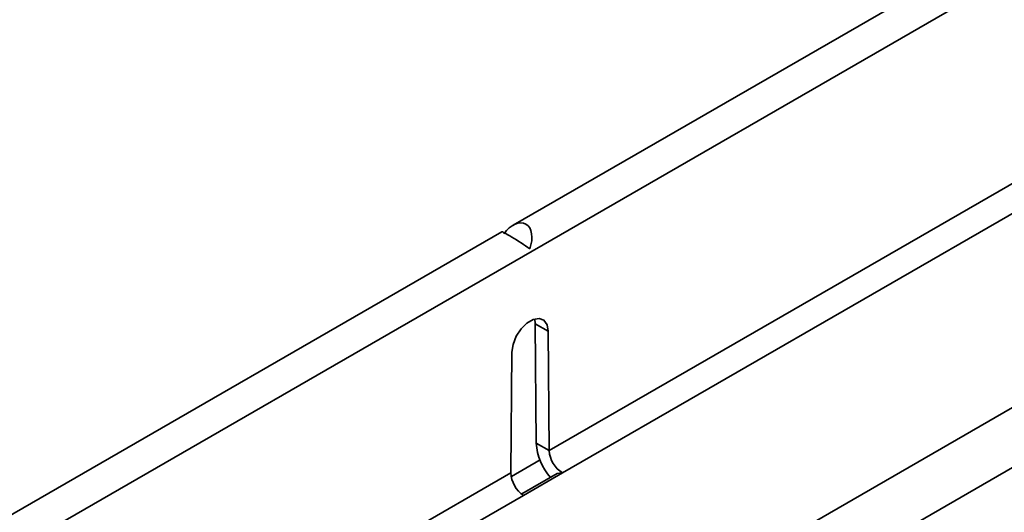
# Model space of a CAD drawing. Header units: metres. Extents: x 2158 to 2361, y 3646 to 3696.
# Tile 27 of 44: x 2212.0988 to 2212.2328, y 3658.8134 to 3658.8806. Entities that reach past the tile are written whole.
import ezdxf

# ---------------------------------------------------------------- set-up
doc = ezdxf.new("R2010")
doc.units = ezdxf.units.M
doc.header["$LTSCALE"] = 5
doc.layers.add('N-WE-RI-HWA_GOOT_LIJNGOOT-G gesloten', color=1, linetype='Continuous', lineweight=35)

msp = doc.modelspace()

# ---------------------------------------------------------------- linework, layer by layer
at = {"layer": 'N-WE-RI-HWA_GOOT_LIJNGOOT-G gesloten'}
for p, q in [((2211.99254036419, 3658.747429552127), (2212.697525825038, 3659.154408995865)), ((2212.517956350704, 3659.05577199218), (2212.165953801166, 3658.852565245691)), ((2212.170867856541, 3658.821837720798), (2212.320501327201, 3658.908219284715)), ((2212.32222890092, 3658.905134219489), (2212.172675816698, 3658.81879906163)), ((2212.060882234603, 3658.727810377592), (2212.31968331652, 3658.877213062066)), ((2212.078913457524, 3658.730054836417), (2212.315087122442, 3658.866394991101)), ((2212.164402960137, 3658.851669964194), (2211.989462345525, 3658.750678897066)), ((2212.168882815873, 3658.839787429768), (2212.168963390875, 3658.839137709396)), ((2212.168963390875, 3658.839137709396), (2212.170731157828, 3658.838117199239)), ((2212.168963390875, 3658.839137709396), (2212.169100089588, 3658.822858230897)), ((2212.170731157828, 3658.838117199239), (2212.170867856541, 3658.821837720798)), ((2212.16564494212, 3658.818822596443), (2212.165781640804, 3658.83525990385)), ((2212.169100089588, 3658.822858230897), (2212.170867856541, 3658.821837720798)), ((2212.165718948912, 3658.818308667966), (2212.169633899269, 3658.820568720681)), ((2212.015304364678, 3658.732032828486), (2212.16564494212, 3658.818822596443)), ((2212.17193921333, 3658.818708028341), (2212.167134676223, 3658.815934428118)), ((2212.172675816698, 3658.81879906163), (2212.167372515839, 3658.815737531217)), ((2212.167372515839, 3658.815737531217), (2212.017112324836, 3658.728994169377))]:
    msp.add_line(p, q, dxfattribs=at)
at = {"layer": 'N-WE-RI-HWA_GOOT_LIJNGOOT-G gesloten', "flags": 128}
for points in [[(2212.165781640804, 3658.83525990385), (2212.165937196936, 3658.836319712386), (2212.166369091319, 3658.837420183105), (2212.167025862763, 3658.838430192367), (2212.167829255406, 3658.839229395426), (2212.168683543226, 3658.839722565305), (2212.169486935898, 3658.839850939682), (2212.170143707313, 3658.839599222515), (2212.170575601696, 3658.838997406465), (2212.170731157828, 3658.838117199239)], [(2212.171946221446, 3658.81869783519), (2212.171981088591, 3658.818730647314), (2212.172481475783, 3658.818825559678), (2212.172675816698, 3658.81879906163)]]:
    msp.add_lwpolyline(points, dxfattribs=at)
at = {"layer": 'N-WE-RI-HWA_GOOT_LIJNGOOT-G gesloten'}
for centre, radius, start, end in [((2212.176442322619, 3658.823187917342), 0.007349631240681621, 182.5710115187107, 222.7983606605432), ((2212.174704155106, 3658.822063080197), 0.003842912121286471, 183.3619183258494, 238.1422044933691), ((2212.169485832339, 3658.818947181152), 0.003842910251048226, 181.8578168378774, 236.6380588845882)]:
    msp.add_arc(centre, radius, start, end, dxfattribs=at)
for centre, major_axis, ratio, start_param, end_param in [((2212.166112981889, 3658.849712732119), (0.001508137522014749, 0.003030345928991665), 0.6143596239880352, 4.89180863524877, 7.598612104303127), ((2212.16679357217, 3658.850105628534), (0.002394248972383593, -0.001560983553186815), 0.05751391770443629, 0.9737045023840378, 3.112423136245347)]:
    msp.add_ellipse(centre, major_axis=major_axis, ratio=ratio, start_param=start_param, end_param=end_param, dxfattribs=at)

doc.saveas('drawing.dxf')
